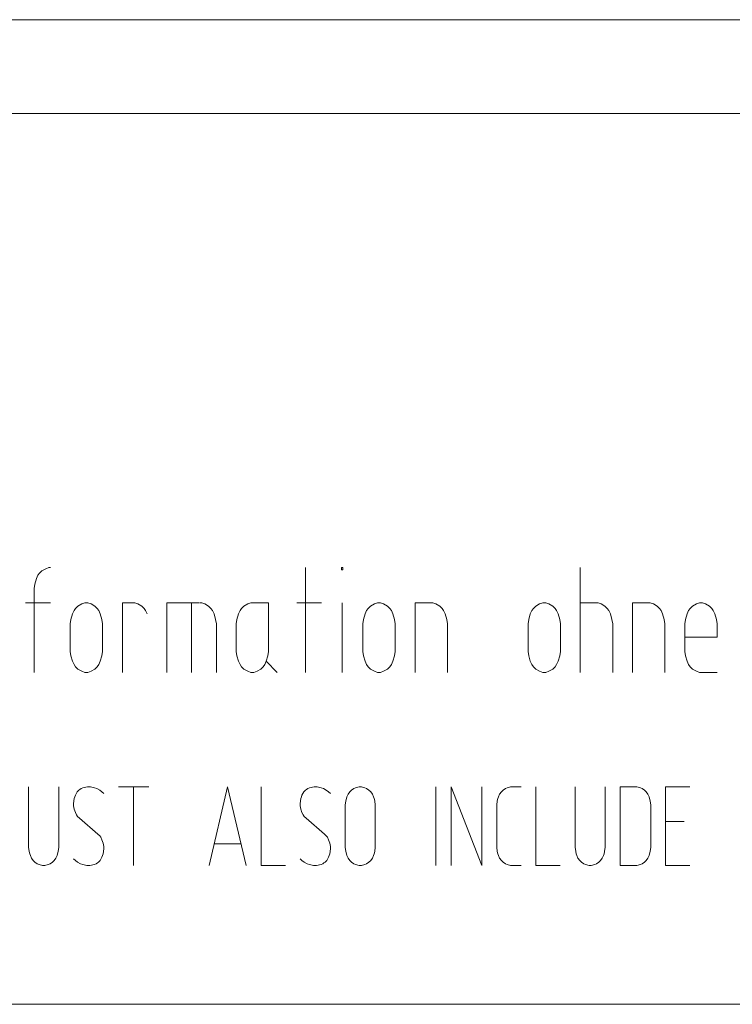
# Model space of a CAD drawing. Header units: millimetres. Extents: x 3 to 207, y 3 to 294.
# Tile 9 of 61: x 92 to 106, y 3 to 22. Entities that reach past the tile are written whole.
import ezdxf

# ---------------------------------------------------------------- set-up
doc = ezdxf.new("R2010")
doc.units = ezdxf.units.MM
doc.layers.add('1', color=7, linetype='CONTINUOUS', true_color=0xffffff)

msp = doc.modelspace()

# ---------------------------------------------------------------- linework, layer by layer
at = {"layer": '1', "color": 172, "linetype": 'Continuous', "lineweight": 18}
msp.add_line((84.014847, 21.793278), (114.014839, 21.793278), dxfattribs=at)
at = {"layer": '1', "color": 7, "linetype": 'Continuous', "lineweight": 18}
for p, q in [((3, 20.000221), (207, 20.000221)), ((105, 3), (3, 3)), ((207, 3), (105, 3))]:
    msp.add_line(p, q, dxfattribs=at)
at = {"layer": '1', "color": 7, "linetype": 'Continuous', "lineweight": 13}
for p, q in [((92.81337, 11.272872), (92.887047, 11.314978)), ((92.887047, 11.314978), (92.945999, 11.336029)), ((92.945999, 11.336029), (92.975471, 11.336029)), ((97.842308, 9.33603), (97.842308, 11.336029)), ((98.529785, 11.293924), (98.529785, 11.336029)), ((98.529785, 11.336029), (98.559258, 11.336029)), ((98.559258, 11.293924), (98.529785, 11.293924)), ((98.559258, 11.336029), (98.559258, 11.293924)), ((103.087158, 11.336029), (103.087158, 9.33603)), ((92.680733, 11.020241), (92.710213, 11.125504)), ((92.710213, 11.125504), (92.739685, 11.188661)), ((92.739685, 11.188661), (92.76915, 11.230767)), ((92.76915, 11.230767), (92.81337, 11.272872)), ((92.665993, 10.93603), (92.680733, 11.020241)), ((92.665993, 10.893925), (92.665993, 10.93603)), ((92.665993, 9.33603), (92.665993, 10.893925)), ((92.503899, 10.662346), (92.975471, 10.662346)), ((93.456635, 10.557083), (93.427155, 10.514977)), ((93.500839, 10.599188), (93.456635, 10.557083)), ((93.574532, 10.641294), (93.500839, 10.599188)), ((93.633469, 10.662346), (93.574532, 10.641294)), ((93.662949, 10.662346), (93.633469, 10.662346)), ((93.692421, 10.662346), (93.662949, 10.662346)), ((93.751366, 10.641294), (93.692421, 10.662346)), ((93.825043, 10.599188), (93.751366, 10.641294)), ((93.869263, 10.557083), (93.825043, 10.599188)), ((93.898735, 10.514977), (93.869263, 10.557083)), ((94.350418, 9.33603), (94.350418, 10.662346)), ((94.350418, 10.662346), (94.556732, 10.662346)), ((94.556732, 10.662346), (94.586212, 10.662346)), ((94.586212, 10.662346), (94.645149, 10.641294)), ((94.645149, 10.641294), (94.718842, 10.599188)), ((94.718842, 10.599188), (94.763046, 10.557083)), ((94.763046, 10.557083), (94.792519, 10.514977)), ((95.818947, 10.662346), (95.200005, 10.662346)), ((95.200005, 10.662346), (95.200005, 9.33603)), ((95.671577, 10.662346), (95.671577, 9.33603)), ((95.863152, 10.662346), (95.833679, 10.662346)), ((95.922104, 10.641294), (95.863152, 10.662346)), ((95.995789, 10.599188), (95.922104, 10.641294)), ((96.040001, 10.557083), (95.995789, 10.599188)), ((96.069466, 10.514977), (96.040001, 10.557083)), ((96.624313, 10.557083), (96.594841, 10.514977)), ((96.668518, 10.599188), (96.624313, 10.557083)), ((96.74221, 10.641294), (96.668518, 10.599188)), ((96.801155, 10.662346), (96.74221, 10.641294)), ((96.830627, 10.662346), (96.801155, 10.662346)), ((97.140099, 10.662346), (96.830627, 10.662346)), ((97.140099, 9.778135), (97.140099, 10.662346)), ((98.151787, 10.662346), (97.680214, 10.662346)), ((98.544518, 9.33603), (98.544518, 10.662346)), ((99.040421, 10.557083), (99.010941, 10.514977)), ((99.084633, 10.599188), (99.040421, 10.557083)), ((99.15831, 10.641294), (99.084633, 10.599188)), ((99.217262, 10.662346), (99.15831, 10.641294)), ((99.246727, 10.662346), (99.217262, 10.662346)), ((99.276207, 10.662346), (99.246727, 10.662346)), ((99.335159, 10.641294), (99.276207, 10.662346)), ((99.408836, 10.599188), (99.335159, 10.641294)), ((99.453056, 10.557083), (99.408836, 10.599188)), ((99.482521, 10.514977), (99.453056, 10.557083)), ((100.243683, 10.662346), (99.934212, 10.662346)), ((99.934212, 10.662346), (99.934212, 9.33603)), ((100.273163, 10.662346), (100.243683, 10.662346)), ((100.3321, 10.641294), (100.273163, 10.662346)), ((100.405792, 10.599188), (100.3321, 10.641294)), ((100.449997, 10.557083), (100.405792, 10.599188)), ((100.479469, 10.514977), (100.449997, 10.557083)), ((102.193359, 10.557083), (102.163895, 10.514977)), ((102.237579, 10.599188), (102.193359, 10.557083)), ((102.311256, 10.641294), (102.237579, 10.599188)), ((102.370209, 10.662346), (102.311256, 10.641294)), ((102.399689, 10.662346), (102.370209, 10.662346)), ((102.429153, 10.662346), (102.399689, 10.662346)), ((102.488106, 10.641294), (102.429153, 10.662346)), ((102.561783, 10.599188), (102.488106, 10.641294)), ((102.605995, 10.557083), (102.561783, 10.599188)), ((102.635475, 10.514977), (102.605995, 10.557083)), ((103.396629, 10.662346), (103.087158, 10.662346)), ((103.426102, 10.662346), (103.396629, 10.662346)), ((103.485046, 10.641294), (103.426102, 10.662346)), ((103.558739, 10.599188), (103.485046, 10.641294)), ((103.602943, 10.557083), (103.558739, 10.599188)), ((103.632416, 10.514977), (103.602943, 10.557083)), ((104.393578, 10.662346), (104.084099, 10.662346)), ((104.084099, 10.662346), (104.084099, 9.33603)), ((104.423058, 10.662346), (104.393578, 10.662346)), ((104.481995, 10.641294), (104.423058, 10.662346)), ((104.555679, 10.599188), (104.481995, 10.641294)), ((104.599892, 10.557083), (104.555679, 10.599188)), ((104.629372, 10.514977), (104.599892, 10.557083)), ((105.184212, 10.557083), (105.154732, 10.514977)), ((105.228424, 10.599188), (105.184212, 10.557083)), ((105.302101, 10.641294), (105.228424, 10.599188)), ((105.361053, 10.662346), (105.302101, 10.641294)), ((105.390518, 10.662346), (105.361053, 10.662346)), ((105.419998, 10.662346), (105.390518, 10.662346)), ((105.478951, 10.641294), (105.419998, 10.662346)), ((105.552628, 10.599188), (105.478951, 10.641294)), ((105.596848, 10.557083), (105.552628, 10.599188)), ((105.626312, 10.514977), (105.596848, 10.557083)), ((93.368202, 10.346556), (93.35347, 10.262345)), ((93.397682, 10.451819), (93.368202, 10.346556)), ((93.427155, 10.514977), (93.397682, 10.451819)), ((93.928215, 10.451819), (93.898735, 10.514977)), ((93.95768, 10.346556), (93.928215, 10.451819)), ((93.97242, 10.262345), (93.95768, 10.346556)), ((94.792519, 10.514977), (94.821999, 10.451819)), ((96.098946, 10.451819), (96.069466, 10.514977)), ((96.128418, 10.346556), (96.098946, 10.451819)), ((96.143158, 10.262345), (96.128418, 10.346556)), ((96.535889, 10.346556), (96.521164, 10.262345)), ((96.565361, 10.451819), (96.535889, 10.346556)), ((96.594841, 10.514977), (96.565361, 10.451819)), ((98.951996, 10.346556), (98.937263, 10.262345)), ((98.981476, 10.451819), (98.951996, 10.346556)), ((99.010941, 10.514977), (98.981476, 10.451819)), ((99.511993, 10.451819), (99.482521, 10.514977)), ((99.541473, 10.346556), (99.511993, 10.451819)), ((99.556213, 10.262345), (99.541473, 10.346556)), ((100.508949, 10.451819), (100.479469, 10.514977)), ((100.538414, 10.346556), (100.508949, 10.451819)), ((100.553154, 10.262345), (100.538414, 10.346556)), ((102.104942, 10.346556), (102.090202, 10.262345)), ((102.134422, 10.451819), (102.104942, 10.346556)), ((102.163895, 10.514977), (102.134422, 10.451819)), ((102.66494, 10.451819), (102.635475, 10.514977)), ((102.69442, 10.346556), (102.66494, 10.451819)), ((102.709152, 10.262345), (102.69442, 10.346556)), ((103.661896, 10.451819), (103.632416, 10.514977)), ((103.691368, 10.346556), (103.661896, 10.451819)), ((103.706108, 10.262345), (103.691368, 10.346556)), ((104.658844, 10.451819), (104.629372, 10.514977)), ((104.688309, 10.346556), (104.658844, 10.451819)), ((104.703049, 10.262345), (104.688309, 10.346556)), ((105.095787, 10.346556), (105.081055, 10.262345)), ((105.125267, 10.451819), (105.095787, 10.346556)), ((105.154732, 10.514977), (105.125267, 10.451819)), ((105.655785, 10.451819), (105.626312, 10.514977)), ((105.685265, 10.346556), (105.655785, 10.451819)), ((105.700005, 10.262345), (105.685265, 10.346556)), ((93.35347, 10.262345), (93.35347, 10.220241)), ((93.35347, 10.220241), (93.35347, 9.778135)), ((93.97242, 10.220241), (93.97242, 10.262345)), ((93.97242, 9.778135), (93.97242, 10.220241)), ((96.143158, 10.220241), (96.143158, 10.262345)), ((96.143158, 9.33603), (96.143158, 10.220241)), ((96.521164, 10.262345), (96.521164, 10.220241)), ((96.521164, 10.220241), (96.521164, 9.778135)), ((98.937263, 10.262345), (98.937263, 10.220241)), ((98.937263, 10.220241), (98.937263, 9.778135)), ((99.556213, 10.220241), (99.556213, 10.262345)), ((99.556213, 9.778135), (99.556213, 10.220241)), ((100.553154, 10.220241), (100.553154, 10.262345)), ((100.553154, 9.33603), (100.553154, 10.220241)), ((102.090202, 10.262345), (102.090202, 10.220241)), ((102.090202, 10.220241), (102.090202, 9.778135)), ((102.709152, 10.220241), (102.709152, 10.262345)), ((102.709152, 9.778135), (102.709152, 10.220241)), ((103.706108, 10.220241), (103.706108, 10.262345)), ((103.706108, 9.33603), (103.706108, 10.220241)), ((104.703049, 10.220241), (104.703049, 10.262345)), ((104.703049, 9.33603), (104.703049, 10.220241)), ((105.081055, 10.262345), (105.081055, 10.220241)), ((105.081055, 10.220241), (105.081055, 9.778135)), ((105.700005, 10.220241), (105.700005, 10.262345)), ((105.700005, 10.009714), (105.700005, 10.220241)), ((105.081055, 10.009714), (105.700005, 10.009714)), ((93.35347, 9.778135), (93.35347, 9.73603)), ((93.97242, 9.73603), (93.97242, 9.778135)), ((96.521164, 9.778135), (96.521164, 9.73603)), ((97.140099, 9.73603), (97.140099, 9.778135)), ((98.937263, 9.778135), (98.937263, 9.73603)), ((99.556213, 9.73603), (99.556213, 9.778135)), ((102.090202, 9.778135), (102.090202, 9.73603)), ((102.709152, 9.73603), (102.709152, 9.778135)), ((105.081055, 9.778135), (105.081055, 9.73603)), ((93.35347, 9.73603), (93.368202, 9.651819)), ((93.368202, 9.651819), (93.397682, 9.546556)), ((93.928215, 9.546556), (93.95768, 9.651819)), ((93.95768, 9.651819), (93.97242, 9.73603)), ((96.521164, 9.73603), (96.535889, 9.651819)), ((96.535889, 9.651819), (96.565361, 9.546556)), ((97.095894, 9.546556), (97.125359, 9.651819)), ((97.125359, 9.651819), (97.140099, 9.73603)), ((98.937263, 9.73603), (98.951996, 9.651819)), ((98.951996, 9.651819), (98.981476, 9.546556)), ((99.511993, 9.546556), (99.541473, 9.651819)), ((99.541473, 9.651819), (99.556213, 9.73603)), ((102.090202, 9.73603), (102.104942, 9.651819)), ((102.104942, 9.651819), (102.134422, 9.546556)), ((102.66494, 9.546556), (102.69442, 9.651819)), ((102.69442, 9.651819), (102.709152, 9.73603)), ((105.081055, 9.73603), (105.095787, 9.651819)), ((105.095787, 9.651819), (105.125267, 9.546556)), ((93.397682, 9.546556), (93.427155, 9.483398)), ((93.427155, 9.483398), (93.456635, 9.441293)), ((93.456635, 9.441293), (93.500839, 9.399188)), ((93.500839, 9.399188), (93.574532, 9.357082)), ((93.751366, 9.357082), (93.825043, 9.399188)), ((93.825043, 9.399188), (93.869263, 9.441293)), ((93.869263, 9.441293), (93.898735, 9.483398)), ((93.898735, 9.483398), (93.928215, 9.546556)), ((96.565361, 9.546556), (96.594841, 9.483398)), ((96.594841, 9.483398), (96.624313, 9.441293)), ((96.624313, 9.441293), (96.668518, 9.399188)), ((96.668518, 9.399188), (96.74221, 9.357082)), ((96.919052, 9.357082), (96.992737, 9.399188)), ((96.992737, 9.399188), (97.036942, 9.441293)), ((97.036942, 9.441293), (97.066422, 9.483398)), ((97.066422, 9.483398), (97.095894, 9.546556)), ((97.095894, 9.546556), (97.302208, 9.33603)), ((98.981476, 9.546556), (99.010941, 9.483398)), ((99.010941, 9.483398), (99.040421, 9.441293)), ((99.040421, 9.441293), (99.084633, 9.399188)), ((99.084633, 9.399188), (99.15831, 9.357082)), ((99.335159, 9.357082), (99.408836, 9.399188)), ((99.408836, 9.399188), (99.453056, 9.441293)), ((99.453056, 9.441293), (99.482521, 9.483398)), ((99.482521, 9.483398), (99.511993, 9.546556)), ((102.134422, 9.546556), (102.163895, 9.483398)), ((102.163895, 9.483398), (102.193359, 9.441293)), ((102.193359, 9.441293), (102.237579, 9.399188)), ((102.237579, 9.399188), (102.311256, 9.357082)), ((102.488106, 9.357082), (102.561783, 9.399188)), ((102.561783, 9.399188), (102.605995, 9.441293)), ((102.605995, 9.441293), (102.635475, 9.483398)), ((102.635475, 9.483398), (102.66494, 9.546556)), ((105.125267, 9.546556), (105.154732, 9.483398)), ((105.154732, 9.483398), (105.184212, 9.441293)), ((105.184212, 9.441293), (105.228424, 9.399188)), ((105.228424, 9.399188), (105.302101, 9.357082)), ((93.574532, 9.357082), (93.633469, 9.33603)), ((93.633469, 9.33603), (93.662949, 9.33603)), ((93.662949, 9.33603), (93.692421, 9.33603)), ((93.692421, 9.33603), (93.751366, 9.357082)), ((96.74221, 9.357082), (96.801155, 9.33603)), ((96.801155, 9.33603), (96.830627, 9.33603)), ((96.830627, 9.33603), (96.860107, 9.33603)), ((96.860107, 9.33603), (96.919052, 9.357082)), ((99.15831, 9.357082), (99.217262, 9.33603)), ((99.217262, 9.33603), (99.246727, 9.33603)), ((99.246727, 9.33603), (99.276207, 9.33603)), ((99.276207, 9.33603), (99.335159, 9.357082)), ((102.311256, 9.357082), (102.370209, 9.33603)), ((102.370209, 9.33603), (102.399689, 9.33603)), ((102.399689, 9.33603), (102.429153, 9.33603)), ((102.429153, 9.33603), (102.488106, 9.357082)), ((105.302101, 9.357082), (105.361053, 9.33603)), ((105.361053, 9.33603), (105.390518, 9.33603)), ((105.390518, 9.33603), (105.700005, 9.33603)), ((92.561172, 7.150187), (92.561172, 5.997556)), ((93.13591, 5.997556), (93.13591, 7.150187)), ((93.684669, 7.150187), (93.596252, 7.134398)), ((93.739937, 7.150187), (93.684669, 7.150187)), ((93.817307, 7.134398), (93.739937, 7.150187)), ((94.277649, 7.150187), (94.852386, 7.150187)), ((94.56501, 5.650187), (94.56501, 7.150187)), ((96.358856, 7.150187), (96.005173, 5.650187)), ((96.71254, 5.650187), (96.358856, 7.150187)), ((96.996033, 7.150187), (96.996033, 5.650187)), ((98.009018, 7.150187), (97.920593, 7.134398)), ((98.064278, 7.150187), (98.009018, 7.150187)), ((98.14164, 7.134398), (98.064278, 7.150187)), ((98.867249, 7.150187), (98.800941, 7.134398)), ((98.889359, 7.150187), (98.867249, 7.150187)), ((98.911461, 7.150187), (98.889359, 7.150187)), ((98.977776, 7.134398), (98.911461, 7.150187)), ((100.329521, 7.150187), (100.329521, 5.650187)), ((101.209854, 5.650187), (100.624062, 7.150187)), ((100.624062, 7.150187), (100.624062, 5.650187)), ((101.209854, 7.150187), (101.209854, 5.650187)), ((101.692307, 7.134398), (101.758621, 7.150187)), ((101.758621, 7.150187), (101.780724, 7.150187)), ((101.780724, 7.150187), (101.957565, 7.150187)), ((102.241074, 7.150187), (102.241074, 5.650187)), ((102.988777, 7.150187), (102.988777, 5.997556)), ((103.563515, 5.997556), (103.563515, 7.150187)), ((104.145439, 7.150187), (103.847015, 7.150187)), ((103.847015, 7.150187), (103.847015, 5.650187)), ((104.167534, 7.150187), (104.145439, 7.150187)), ((104.233856, 7.134398), (104.167534, 7.150187)), ((105.180519, 7.150187), (104.716301, 7.150187)), ((104.716301, 7.150187), (104.716301, 5.650187)), ((93.441513, 6.960713), (93.430466, 6.929135)), ((93.45256, 6.992292), (93.441513, 6.960713)), ((93.485725, 7.055451), (93.45256, 6.992292)), ((93.518883, 7.087029), (93.485725, 7.055451)), ((93.540993, 7.102818), (93.518883, 7.087029)), ((93.563087, 7.118608), (93.540993, 7.102818)), ((93.596252, 7.134398), (93.563087, 7.118608)), ((93.861511, 7.118608), (93.817307, 7.134398)), ((93.916771, 7.087029), (93.861511, 7.118608)), ((93.960983, 7.055451), (93.916771, 7.087029)), ((93.994141, 7.023871), (93.960983, 7.055451)), ((97.765862, 6.960713), (97.754799, 6.929135)), ((97.776909, 6.992292), (97.765862, 6.960713)), ((97.810066, 7.055451), (97.776909, 6.992292)), ((97.843216, 7.087029), (97.810066, 7.055451)), ((97.865326, 7.102818), (97.843216, 7.087029)), ((97.887436, 7.118608), (97.865326, 7.102818)), ((97.920593, 7.134398), (97.887436, 7.118608)), ((98.185852, 7.118608), (98.14164, 7.134398)), ((98.241119, 7.087029), (98.185852, 7.118608)), ((98.285332, 7.055451), (98.241119, 7.087029)), ((98.318489, 7.023871), (98.285332, 7.055451)), ((98.635139, 6.960713), (98.624092, 6.929135)), ((98.657249, 7.008082), (98.635139, 6.960713)), ((98.690399, 7.055451), (98.657249, 7.008082)), ((98.723572, 7.087029), (98.690399, 7.055451)), ((98.767776, 7.118608), (98.723572, 7.087029)), ((98.800941, 7.134398), (98.767776, 7.118608)), ((99.010933, 7.118608), (98.977776, 7.134398)), ((99.055145, 7.087029), (99.010933, 7.118608)), ((99.088303, 7.055451), (99.055145, 7.087029)), ((99.12146, 7.008082), (99.088303, 7.055451)), ((99.143562, 6.960713), (99.12146, 7.008082)), ((99.154625, 6.929135), (99.143562, 6.960713)), ((101.515457, 6.929135), (101.526512, 6.960713)), ((101.526512, 6.960713), (101.548615, 7.008082)), ((101.548615, 7.008082), (101.581772, 7.055451)), ((101.581772, 7.055451), (101.614937, 7.087029)), ((101.614937, 7.087029), (101.659142, 7.118608)), ((101.659142, 7.118608), (101.692307, 7.134398)), ((104.267014, 7.118608), (104.233856, 7.134398)), ((104.311226, 7.087029), (104.267014, 7.118608)), ((104.344383, 7.055451), (104.311226, 7.087029)), ((104.377541, 7.008082), (104.344383, 7.055451)), ((104.399643, 6.960713), (104.377541, 7.008082)), ((104.410698, 6.929135), (104.399643, 6.960713)), ((93.430466, 6.929135), (93.419403, 6.834398)), ((93.419403, 6.834398), (93.419403, 6.787029)), ((93.419403, 6.787029), (93.430466, 6.723871)), ((97.754799, 6.929135), (97.743752, 6.834398)), ((97.743752, 6.834398), (97.743752, 6.787029)), ((97.743752, 6.787029), (97.754799, 6.723871)), ((98.613045, 6.881766), (98.601982, 6.802819)), ((98.601982, 6.802819), (98.601982, 5.997556)), ((98.624092, 6.929135), (98.613045, 6.881766)), ((99.165672, 6.881766), (99.154625, 6.929135)), ((99.17672, 6.802819), (99.165672, 6.881766)), ((99.17672, 5.997556), (99.17672, 6.802819)), ((101.493355, 6.802819), (101.50441, 6.881766)), ((101.493355, 5.997556), (101.493355, 6.802819)), ((101.50441, 6.881766), (101.515457, 6.929135)), ((104.421753, 6.881766), (104.410698, 6.929135)), ((104.4328, 6.802819), (104.421753, 6.881766)), ((104.4328, 5.997556), (104.4328, 6.802819)), ((93.430466, 6.723871), (93.45256, 6.660714)), ((93.45256, 6.660714), (93.47467, 6.613345)), ((93.47467, 6.613345), (93.49678, 6.581767)), ((93.49678, 6.581767), (93.52993, 6.550187)), ((97.754799, 6.723871), (97.776909, 6.660714)), ((97.776909, 6.660714), (97.799019, 6.613345)), ((97.799019, 6.613345), (97.821121, 6.581767)), ((97.821121, 6.581767), (97.854279, 6.550187)), ((93.52993, 6.550187), (93.883614, 6.250187)), ((97.854279, 6.550187), (98.207962, 6.250187)), ((104.716301, 6.487029), (105.069984, 6.487029)), ((93.883614, 6.250187), (93.916771, 6.218608)), ((93.916771, 6.218608), (93.938881, 6.187029)), ((98.207962, 6.250187), (98.241119, 6.218608)), ((98.241119, 6.218608), (98.263222, 6.187029)), ((93.938881, 6.187029), (93.960983, 6.139661)), ((93.960983, 6.139661), (93.983093, 6.076503)), ((93.983093, 6.076503), (93.994141, 6.013345)), ((96.61306, 6.060714), (96.104645, 6.060714)), ((98.263222, 6.187029), (98.285332, 6.139661)), ((98.285332, 6.139661), (98.307442, 6.076503)), ((98.307442, 6.076503), (98.318489, 6.013345)), ((92.561172, 5.997556), (92.57222, 5.918609)), ((92.57222, 5.918609), (92.583275, 5.87124)), ((92.583275, 5.87124), (92.59433, 5.839661)), ((92.59433, 5.839661), (92.61644, 5.792293)), ((93.08065, 5.792293), (93.102753, 5.839661)), ((93.102753, 5.839661), (93.1138, 5.87124)), ((93.1138, 5.87124), (93.124847, 5.918609)), ((93.124847, 5.918609), (93.13591, 5.997556)), ((93.972038, 5.839661), (93.960983, 5.808082)), ((93.983093, 5.87124), (93.972038, 5.839661)), ((93.994141, 5.965976), (93.983093, 5.87124)), ((93.994141, 6.013345), (93.994141, 5.965976)), ((98.296379, 5.839661), (98.285332, 5.808082)), ((98.307442, 5.87124), (98.296379, 5.839661)), ((98.318489, 5.965976), (98.307442, 5.87124)), ((98.318489, 6.013345), (98.318489, 5.965976)), ((98.601982, 5.997556), (98.613045, 5.918609)), ((98.613045, 5.918609), (98.624092, 5.87124)), ((98.624092, 5.87124), (98.635139, 5.839661)), ((98.635139, 5.839661), (98.657249, 5.792293)), ((99.12146, 5.792293), (99.143562, 5.839661)), ((99.143562, 5.839661), (99.154625, 5.87124)), ((99.154625, 5.87124), (99.165672, 5.918609)), ((99.165672, 5.918609), (99.17672, 5.997556)), ((101.50441, 5.918609), (101.493355, 5.997556)), ((101.515457, 5.87124), (101.50441, 5.918609)), ((101.526512, 5.839661), (101.515457, 5.87124)), ((101.548615, 5.792293), (101.526512, 5.839661)), ((102.988777, 5.997556), (102.999825, 5.918609)), ((102.999825, 5.918609), (103.010887, 5.87124)), ((103.010887, 5.87124), (103.021935, 5.839661)), ((103.021935, 5.839661), (103.044037, 5.792293)), ((103.508247, 5.792293), (103.530357, 5.839661)), ((103.530357, 5.839661), (103.541405, 5.87124)), ((103.541405, 5.87124), (103.55246, 5.918609)), ((103.55246, 5.918609), (103.563515, 5.997556)), ((104.377541, 5.792293), (104.399643, 5.839661)), ((104.399643, 5.839661), (104.410698, 5.87124)), ((104.410698, 5.87124), (104.421753, 5.918609)), ((104.421753, 5.918609), (104.4328, 5.997556)), ((92.61644, 5.792293), (92.64959, 5.744924)), ((92.64959, 5.744924), (92.682747, 5.713345)), ((92.682747, 5.713345), (92.726967, 5.681767)), ((92.726967, 5.681767), (92.760117, 5.665977)), ((92.760117, 5.665977), (92.826431, 5.650187)), ((92.826431, 5.650187), (92.848534, 5.650187)), ((92.848534, 5.650187), (92.870644, 5.650187)), ((92.870644, 5.650187), (92.936958, 5.665977)), ((92.936958, 5.665977), (92.970123, 5.681767)), ((92.970123, 5.681767), (93.014328, 5.713345)), ((93.014328, 5.713345), (93.047493, 5.744924)), ((93.047493, 5.744924), (93.08065, 5.792293)), ((93.45256, 5.744924), (93.419403, 5.776503)), ((93.49678, 5.713345), (93.45256, 5.744924)), ((93.55204, 5.681767), (93.49678, 5.713345)), ((93.596252, 5.665977), (93.55204, 5.681767)), ((93.673615, 5.650187), (93.596252, 5.665977)), ((93.728889, 5.650187), (93.673615, 5.650187)), ((93.817307, 5.665977), (93.728889, 5.650187)), ((93.850464, 5.681767), (93.817307, 5.665977)), ((93.872566, 5.697556), (93.850464, 5.681767)), ((93.894676, 5.713345), (93.872566, 5.697556)), ((93.927834, 5.744924), (93.894676, 5.713345)), ((93.960983, 5.808082), (93.927834, 5.744924)), ((96.996033, 5.650187), (97.460243, 5.650187)), ((97.776909, 5.744924), (97.743752, 5.776503)), ((97.821121, 5.713345), (97.776909, 5.744924)), ((97.876389, 5.681767), (97.821121, 5.713345)), ((97.920593, 5.665977), (97.876389, 5.681767)), ((97.997963, 5.650187), (97.920593, 5.665977)), ((98.053223, 5.650187), (97.997963, 5.650187)), ((98.14164, 5.665977), (98.053223, 5.650187)), ((98.174805, 5.681767), (98.14164, 5.665977)), ((98.196907, 5.697556), (98.174805, 5.681767)), ((98.219009, 5.713345), (98.196907, 5.697556)), ((98.252167, 5.744924), (98.219009, 5.713345)), ((98.285332, 5.808082), (98.252167, 5.744924)), ((98.657249, 5.792293), (98.690399, 5.744924)), ((98.690399, 5.744924), (98.723572, 5.713345)), ((98.723572, 5.713345), (98.767776, 5.681767)), ((98.767776, 5.681767), (98.800941, 5.665977)), ((98.800941, 5.665977), (98.867249, 5.650187)), ((98.867249, 5.650187), (98.889359, 5.650187)), ((98.889359, 5.650187), (98.911461, 5.650187)), ((98.911461, 5.650187), (98.977776, 5.665977)), ((98.977776, 5.665977), (99.010933, 5.681767)), ((99.010933, 5.681767), (99.055145, 5.713345)), ((99.055145, 5.713345), (99.088303, 5.744924)), ((99.088303, 5.744924), (99.12146, 5.792293)), ((101.581772, 5.744924), (101.548615, 5.792293)), ((101.614937, 5.713345), (101.581772, 5.744924)), ((101.659142, 5.681767), (101.614937, 5.713345)), ((101.692307, 5.665977), (101.659142, 5.681767)), ((101.758621, 5.650187), (101.692307, 5.665977)), ((101.780724, 5.650187), (101.758621, 5.650187)), ((101.957565, 5.650187), (101.780724, 5.650187)), ((102.241074, 5.650187), (102.705276, 5.650187)), ((103.044037, 5.792293), (103.077194, 5.744924)), ((103.077194, 5.744924), (103.110359, 5.713345)), ((103.110359, 5.713345), (103.154564, 5.681767)), ((103.154564, 5.681767), (103.187721, 5.665977)), ((103.187721, 5.665977), (103.254044, 5.650187)), ((103.254044, 5.650187), (103.276146, 5.650187)), ((103.276146, 5.650187), (103.298248, 5.650187)), ((103.298248, 5.650187), (103.364571, 5.665977)), ((103.364571, 5.665977), (103.39772, 5.681767)), ((103.39772, 5.681767), (103.44194, 5.713345)), ((103.44194, 5.713345), (103.47509, 5.744924)), ((103.47509, 5.744924), (103.508247, 5.792293)), ((103.847015, 5.650187), (104.145439, 5.650187)), ((104.145439, 5.650187), (104.167534, 5.650187)), ((104.167534, 5.650187), (104.233856, 5.665977)), ((104.233856, 5.665977), (104.267014, 5.681767)), ((104.267014, 5.681767), (104.311226, 5.713345)), ((104.311226, 5.713345), (104.344383, 5.744924)), ((104.344383, 5.744924), (104.377541, 5.792293)), ((104.716301, 5.650187), (105.180519, 5.650187))]:
    msp.add_line(p, q, dxfattribs=at)

doc.saveas('drawing.dxf')
